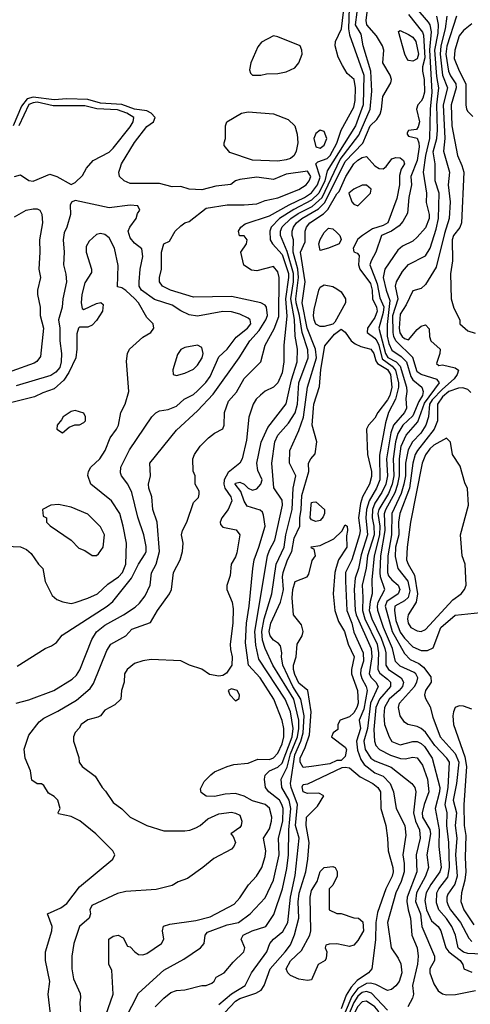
# Model space of a CAD drawing. Header units: inches. Extents: x 1793389 to 1900389, y 320802 to 470796.
# Tile 45 of 256: x 1843487 to 1845622, y 362521 to 367194. Entities that reach past the tile are written whole.
import ezdxf

# ---------------------------------------------------------------- set-up
doc = ezdxf.new("R2010")
doc.units = ezdxf.units.IN
doc.header["$MEASUREMENT"] = 0
doc.layers.add('B8346', color=7, linetype='Continuous')

msp = doc.modelspace()

# ---------------------------------------------------------------- linework, layer by layer
at = {"layer": 'B8346', "color": 2}
for points, elevation in [([(1843636, 362450), (1843621.2, 362570), (1843629, 362630), (1843609, 362730), (1843609, 362770), (1843639.3, 362870), (1843641.2, 362890), (1843618, 362950), (1843681.1, 362978.9), (1843710, 362999.3), (1843770, 363078.8), (1843928, 363210), (1843938, 363230), (1843928, 363250), (1843848, 363330), (1843771.9, 363391.9), (1843730, 363413.2), (1843670, 363426), (1843668.4, 363431.6), (1843678, 363450), (1843668, 363490), (1843650, 363508), (1843623.1, 363523.1), (1843600.4, 363560.4), (1843590, 363568), (1843570, 363568), (1843544.7, 363584.7), (1843537.2, 363630), (1843512.7, 363690), (1843507.5, 363732.5), (1843530, 363798), (1843578.9, 363861.1), (1843600.5, 363879.5), (1843668.1, 363911.9), (1843756, 363964), (1843820.7, 364019.3), (1843836.9, 364043.1), (1843899.1, 364200.9), (1843919.3, 364230), (1843989.3, 364270), (1844018.3, 364301.7), (1844107, 364333), (1844139.3, 364390), (1844197.2, 364470), (1844206, 364490), (1844216, 364570), (1844246.6, 364630), (1844259, 364670), (1844262, 364710), (1844254, 364750), (1844259, 364770), (1844279, 364810), (1844310, 364902), (1844333.6, 364926.4), (1844338, 364942), (1844336.5, 364956.5), (1844318, 364990), (1844318, 365030), (1844308.9, 365051.1), (1844308, 365110), (1844315.3, 365130), (1844342, 365170), (1844382, 365210), (1844410, 365231), (1844450, 365252), (1844456, 365270), (1844457.6, 365330), (1844475.6, 365384.4), (1844514.2, 365425.8), (1844550, 365490.7), (1844629.3, 365570), (1844649.6, 365650), (1844692.9, 365727.1), (1844714.9, 365785.1), (1844717, 365970), (1844710, 365998), (1844690, 366022), (1844610, 366002), (1844585.6, 366005.6), (1844549.3, 366029.3), (1844535.3, 366090), (1844561.2, 366130), (1844564, 366150), (1844550, 366168.7), (1844528.9, 366168.9), (1844524, 366190), (1844535.3, 366210), (1844555.1, 366224.9), (1844670, 366262.6), (1844764, 366316), (1844835.8, 366350), (1844870, 366372.4), (1844898, 366410), (1844910, 366446), (1844889.8, 366510.2), (1844900.3, 366519.7), (1844944.6, 366535.4), (1844958, 366550), (1844990, 366608.4), (1845010.8, 366669.2), (1845070, 366778.8), (1845076.4, 366810), (1845078.7, 366870), (1845071.8, 366910), (1845039.3, 366939.3), (1845016.6, 366976.6), (1844996.2, 367016.2), (1844982, 367070), (1844982.9, 367090), (1845012.3, 367150), (1845021, 367230)], 210), ([(1845047.6, 367250), (1845045.7, 367150), (1845050, 367122), (1845117.5, 366930), (1845115.3, 366790), (1845078.4, 366690), (1844943.9, 366476.1), (1844933, 366430), (1844903.7, 366370), (1844870, 366336.8), (1844786.4, 366293.6), (1844717.7, 366250), (1844679.1, 366210), (1844672.4, 366190), (1844674.3, 366150), (1844685.6, 366130), (1844730, 366079.7), (1844760.2, 365990), (1844761.3, 365970), (1844746.3, 365870), (1844753.2, 365786.8), (1844738, 365650), (1844738.4, 365570), (1844730, 365518), (1844710, 365470.8), (1844690, 365450.8), (1844649.6, 365430.4), (1844627.2, 365412.8), (1844607.2, 365392.8), (1844592.7, 365370), (1844571.9, 365308.1), (1844562, 365198), (1844540.9, 365110), (1844529.3, 365090), (1844474.3, 365045.7), (1844456.1, 365010), (1844454, 364990), (1844459.1, 364970), (1844487.6, 364930), (1844492.6, 364910), (1844474, 364870), (1844444.5, 364830), (1844436, 364810), (1844438, 364798), (1844450, 364786), (1844513, 364773), (1844529.3, 364750), (1844515.9, 364664.1), (1844510, 364644.7), (1844489.5, 364610.5), (1844484.1, 364555.9), (1844468.4, 364508.4), (1844468, 364490), (1844493.2, 364430), (1844498, 364398), (1844496.2, 364330), (1844484.5, 364230), (1844485.1, 364205.1), (1844494, 364170), (1844492, 364130), (1844466.8, 364093.2), (1844450, 364081), (1844430, 364078.8), (1844386.8, 364086.8), (1844350, 364111.3), (1844291.1, 364131.1), (1844250, 364152), (1844110, 364158), (1844070, 364151.3), (1844030, 364138), (1843995.3, 364110), (1843984, 364090), (1843982, 364050), (1843968.7, 364010), (1843966, 363970), (1843938, 363942), (1843890, 363918), (1843868.9, 363891.1), (1843856.4, 363883.6), (1843810, 363871.3), (1843778, 363850), (1843768.9, 363831.1), (1843749.1, 363810.9), (1843742, 363790), (1843742, 363770), (1843767.3, 363692.7), (1843768.7, 363670), (1843782, 363650), (1843844.7, 363604.7), (1843877.2, 363550), (1843893.6, 363533.6), (1843930, 363479), (1843970, 363448.7), (1844010, 363409), (1844089.6, 363369.6), (1844170, 363345.1), (1844270, 363345.1), (1844292.5, 363347.5), (1844321.4, 363358.6), (1844342, 363370), (1844378, 363402), (1844430, 363425.2), (1844490, 363432.7), (1844510, 363429.2), (1844530, 363419), (1844539.3, 363390), (1844536, 363370), (1844530, 363361), (1844488, 363330), (1844498, 363318), (1844508.7, 363290), (1844502, 363270), (1844490, 363258), (1844406.3, 363213.7), (1844355.3, 363170), (1844281.2, 363118.8), (1844238, 363102), (1844210, 363084.7), (1844133.6, 363066.4), (1843990, 363057.3), (1843950, 363047.3), (1843829.2, 362990), (1843819, 362970), (1843822, 362950), (1843815.3, 362930), (1843769.3, 362890), (1843742.7, 362810), (1843734, 362750), (1843733.2, 362690), (1843741.5, 362641.5), (1843772.5, 362572.5), (1843775.5, 362555.5), (1843772.3, 362527.7), (1843776.3, 362450)], 206), ([(1843895.1, 362470), (1843929.3, 362570), (1843923.1, 362683.1), (1843909, 362711), (1843909.1, 362830.9), (1843930, 362844.7), (1843954, 362850), (1843976.9, 362836.9), (1843998, 362798), (1844010, 362794), (1844032, 362770), (1844050, 362758), (1844070, 362756), (1844090, 362762.8), (1844159.3, 362810), (1844169.3, 362830), (1844162.7, 362870), (1844167.7, 362892.3), (1844198, 362902), (1844321.5, 362918.6), (1844390, 362936.3), (1844503.6, 362996.4), (1844530, 363026.8), (1844571.7, 363088.3), (1844609.3, 363130), (1844634.5, 363170), (1844650, 363222), (1844653.3, 363250), (1844642.9, 363310), (1844670, 363354.8), (1844680.5, 363390), (1844682.4, 363410), (1844670, 363452.3), (1844649.6, 363469.6), (1844590, 363487.3), (1844550, 363509.7), (1844510, 363522.4), (1844460.7, 363519.3), (1844410, 363508), (1844369.7, 363509.7), (1844346.2, 363526.2), (1844344.1, 363544.1), (1844360.7, 363579.3), (1844392.3, 363610), (1844410, 363623.8), (1844469.7, 363650.4), (1844501, 363659), (1844570, 363666.4), (1844615.9, 363684.1), (1844670, 363683.1), (1844690, 363690.5), (1844710, 363713.4), (1844730, 363757.3), (1844739.1, 363790), (1844738.9, 363830), (1844730, 363868.7), (1844691.2, 363970), (1844626.3, 364070), (1844571.1, 364131.1), (1844556.6, 364236.6), (1844561, 364330), (1844574.8, 364410), (1844591.5, 364590), (1844597.6, 364630), (1844620.4, 364690), (1844649.3, 364790), (1844642.7, 364842.7), (1844637, 364857), (1844626.3, 364866.3), (1844565.1, 364885.1), (1844550, 364908.7), (1844534.2, 364954.2), (1844507.6, 364990), (1844510, 364994.8), (1844530, 364999.1), (1844550.3, 364990.3), (1844570, 364970.7), (1844590, 364962), (1844610, 364968.2), (1844629.6, 364990), (1844635.8, 365010), (1844615.1, 365055.1), (1844611.1, 365090), (1844631.1, 365188.9), (1844662, 365258), (1844750, 365371), (1844774.8, 365485.2), (1844801, 365570), (1844803.5, 365630), (1844791.7, 365691.7), (1844788.8, 365771.2), (1844771.1, 365870), (1844783.8, 365950), (1844784.5, 365990), (1844754.7, 366094.7), (1844723.1, 366170), (1844723.5, 366190), (1844730, 366210.3), (1844771, 366250), (1844806.4, 366273.6), (1844872.6, 366307.4), (1844919.5, 366350), (1845005.9, 366530), (1845093.4, 366646.6), (1845147, 366770), (1845155.2, 366855.2), (1845151, 366950), (1845114.5, 367070), (1845105.8, 367125.8), (1845078.8, 367170), (1845086.6, 367230)], 202), ([(1843925.6, 362330), (1844050, 362574.8), (1844170, 362683), (1844264.4, 362735.6), (1844344, 362790), (1844361.2, 362810), (1844365.2, 362850), (1844377, 362863), (1844470, 362898), (1844524, 362910), (1844579.3, 362950), (1844650, 363027.3), (1844689.7, 363110.3), (1844716, 363230), (1844713.5, 363310), (1844733.5, 363390), (1844735.3, 363450), (1844729.7, 363470), (1844717.4, 363490), (1844667, 363530), (1844652, 363550), (1844647, 363590), (1844649.5, 363609.5), (1844671, 363629), (1844710, 363646.5), (1844730, 363665.7), (1844777.7, 363790), (1844782.6, 363830), (1844770, 363909.2), (1844745.1, 363970), (1844619.8, 364159.8), (1844605.4, 364225.4), (1844600.7, 364290), (1844661.1, 364650), (1844670, 364676), (1844696.2, 364723.8), (1844732.4, 364890), (1844730, 364913.2), (1844691.7, 364971.7), (1844682, 365090), (1844695.8, 365190), (1844710, 365223), (1844761, 365279), (1844792.4, 365327.6), (1844803.8, 365370), (1844809.8, 365470), (1844854.5, 365590), (1844852.3, 365627.7), (1844825, 365710), (1844812.9, 365790), (1844797, 365850), (1844795.9, 365870), (1844808.7, 365970), (1844805, 366010), (1844783.4, 366090), (1844784.2, 366150), (1844778, 366170), (1844778.3, 366190), (1844784.4, 366210), (1844799.1, 366230), (1844824, 366250), (1844903.6, 366296.4), (1844933.2, 366326.8), (1845030, 366521.5), (1845112.2, 366607.8), (1845147.6, 366690), (1845179.2, 366720.8), (1845194.7, 366745.3), (1845202, 366770), (1845207.3, 366830), (1845246.3, 366893.7), (1845249.3, 366910), (1845242.7, 366930), (1845207, 366990), (1845212.3, 367050), (1845206.6, 367070), (1845177.5, 367117.5), (1845131.5, 367170), (1845128.3, 367190), (1845134, 367230)], 198), ([(1845364.9, 367250), (1845422.7, 367182.7), (1845430.2, 367170), (1845437.1, 367137.1), (1845428.9, 367051.1), (1845439.8, 366850), (1845431.9, 366770), (1845428.3, 366630), (1845410.2, 366550.2), (1845399.6, 366470), (1845414.4, 366370), (1845413, 366327), (1845427.2, 366270), (1845427.2, 366250), (1845410, 366206.6), (1845370, 366162.7), (1845350, 366143.7), (1845300.3, 366119.7), (1845279, 366101), (1845218, 366010), (1845209, 365971), (1845223.2, 365910), (1845241.2, 365861.2), (1845227.7, 365747.7), (1845227.9, 365692.1), (1845236.8, 365656.8), (1845250, 365625.7), (1845295.2, 365595.2), (1845320.2, 365570), (1845340, 365500), (1845350, 365484.6), (1845393, 365450), (1845399.5, 365430), (1845395.2, 365410), (1845378.1, 365381.9), (1845350, 365314.7), (1845303.2, 365270), (1845279.3, 365230), (1845267.8, 365190), (1845256.3, 365110), (1845259.1, 365030), (1845252.2, 364990), (1845234.2, 364945.8), (1845188.6, 364870), (1845184.2, 364850), (1845192.8, 364790), (1845192, 364750), (1845166.2, 364650), (1845155.4, 364535.4), (1845157.3, 364470), (1845147.3, 364432.7), (1845143.5, 364390), (1845155.2, 364350), (1845199.7, 364259.7), (1845218, 364210), (1845222, 364190), (1845221.3, 364130), (1845235.3, 364110), (1845294.9, 364070), (1845305.7, 364050), (1845301.1, 364030), (1845284.6, 364010), (1845237.7, 363970), (1845215.6, 363930), (1845212.1, 363892.1), (1845216.3, 363850), (1845237.3, 363790), (1845250, 363768), (1845290, 363753.4), (1845350, 363768.5), (1845370, 363768.7), (1845390, 363759.5), (1845405.3, 363745.3), (1845440.9, 363690), (1845477.3, 363550), (1845476.9, 363530), (1845455.3, 363450), (1845474.2, 363350), (1845472.7, 363270), (1845483.6, 363170), (1845477.7, 363150), (1845435.2, 363090), (1845412.9, 363050), (1845406.8, 363013.2), (1845414.7, 362970), (1845438, 362918), (1845470, 362890.6), (1845483, 362870), (1845507, 362790), (1845520.3, 362770), (1845574.9, 362730), (1845587.3, 362710), (1845591.3, 362690), (1845630, 362674)], 202), ([(1845330, 367219.3), (1845395.1, 367135.1), (1845400.7, 367120.7), (1845406.8, 367013.2), (1845395.8, 366970), (1845395.2, 366950), (1845403.2, 366910), (1845405.5, 366850), (1845397.8, 366822.2), (1845390, 366806.6), (1845373.4, 366790), (1845368, 366770), (1845381.3, 366710), (1845374.9, 366685.1), (1845367.5, 366672.5), (1845330, 366668), (1845323.5, 366656.5), (1845322.8, 366650), (1845330, 366641), (1845370, 366631.3), (1845378, 366610), (1845379.5, 366590), (1845370, 366525.2), (1845341.1, 366450), (1845343.1, 366410), (1845330.3, 366350), (1845324.1, 366275.9), (1845303.1, 366236.9), (1845284.4, 366215.6), (1845249.3, 366190.7), (1845202, 366170), (1845175.3, 366090), (1845152, 366050), (1845146.7, 366030), (1845181.2, 365941.2), (1845194.2, 365874.2), (1845212, 365832), (1845210, 365803.7), (1845189.2, 365730), (1845220.5, 365610), (1845231.5, 365591.5), (1845270.7, 365570.7), (1845290.2, 365550), (1845320.2, 365450), (1845321.1, 365430), (1845316.3, 365396.3), (1845319.5, 365350), (1845310.3, 365330), (1845258.6, 365270), (1845246.2, 365233.8), (1845225.4, 365110), (1845230.1, 365030), (1845222.2, 364990), (1845203.8, 364950), (1845170, 364898.9), (1845158.7, 364870), (1845156.6, 364830), (1845165.5, 364790), (1845166.4, 364750), (1845134.8, 364650), (1845128.6, 364591.4), (1845109.2, 364510), (1845113, 364453), (1845111, 364390), (1845122.5, 364350), (1845180.2, 364230), (1845187.7, 364190), (1845183.9, 364110), (1845192.8, 364092.8), (1845230, 364063.7), (1845243.7, 364050), (1845244.2, 364044.2), (1845244.6, 364030), (1845192.3, 363970), (1845175.2, 363930), (1845165.8, 363825.8), (1845168.5, 363770), (1845174.4, 363750), (1845191.3, 363731.3), (1845244.3, 363704.3), (1845291.5, 363688.5), (1845313, 363687), (1845350, 363694.9), (1845370, 363690.5), (1845395.9, 363655.9), (1845420.2, 363590), (1845426.5, 363530), (1845403.2, 363470), (1845394.7, 363430), (1845395.8, 363410), (1845430.2, 363350.2), (1845433.6, 363330), (1845416, 363230), (1845423.6, 363170), (1845410.3, 363130), (1845367.6, 363050), (1845362.6, 363010), (1845385.5, 362950), (1845392.6, 362890), (1845452.7, 362750), (1845453.4, 362730), (1845430.4, 362690), (1845430.4, 362670), (1845450, 362618), (1845470, 362584.7), (1845490, 362571), (1845510, 362566.8), (1845552.1, 362567.9), (1845647.5, 362587.5)], 198), ([(1845710, 362757.2), (1845610, 362762.4), (1845590, 362768.1), (1845570, 362784.2), (1845564.6, 362790), (1845552.9, 362850), (1845535.2, 362890), (1845510, 362928.7), (1845473.7, 362970), (1845462.3, 363002.3), (1845464, 363050), (1845472.9, 363070), (1845515.2, 363124.8), (1845523.8, 363170), (1845520.2, 363290), (1845511.1, 363370), (1845512.6, 363430), (1845502.6, 363470), (1845518, 363550), (1845523, 363670), (1845510.4, 363690), (1845454, 363750), (1845410, 363812.2), (1845390, 363830.4), (1845370, 363840.4), (1845326, 363850), (1845310, 363860.7), (1845290.5, 363890), (1845282.4, 363930), (1845286.4, 363950), (1845357.4, 364030), (1845368.9, 364050), (1845373.7, 364070), (1845364.4, 364090), (1845356.1, 364096.1), (1845290, 364125.3), (1845267.5, 364147.5), (1845253, 364210), (1845211, 364310), (1845184.7, 364390), (1845182.2, 364410), (1845186, 364430), (1845216.5, 364490), (1845196.5, 364550), (1845195, 364570), (1845197.7, 364650), (1845219.5, 364770), (1845216, 364850), (1845222.3, 364870), (1845266.4, 364950), (1845279.5, 364990), (1845286.7, 365030), (1845287.1, 365110), (1845295.4, 365170), (1845318.3, 365221.7), (1845374.3, 365285.7), (1845405.4, 365374.6), (1845475.6, 365470), (1845466, 365486), (1845390, 365510.2), (1845370, 365523.1), (1845350.2, 365590.2), (1845270.1, 365670.1), (1845259.3, 365690), (1845256.3, 365710), (1845254.6, 365790), (1845279.7, 365870), (1845267.2, 365930), (1845272, 365950), (1845300.7, 365999.3), (1845330, 366032.3), (1845410, 366072.7), (1845431.8, 366110), (1845460.8, 366199.2), (1845472.3, 366250), (1845474.7, 366370), (1845456, 366430), (1845455.2, 366510), (1845446.5, 366566.5), (1845463.8, 366630), (1845467.5, 366670), (1845464.2, 366790), (1845473, 366870), (1845464.3, 366924.3), (1845454.1, 367050), (1845469.4, 367130), (1845471.1, 367171.1), (1845463.6, 367210)], 206), ([(1845511.3, 367210), (1845503.2, 367150), (1845482.8, 367070), (1845479.5, 367030), (1845490.2, 366930), (1845514.2, 366870), (1845493.4, 366790), (1845501.6, 366630), (1845496, 366570), (1845523, 366470), (1845517, 366410), (1845526.3, 366330), (1845522.6, 366250), (1845500.2, 366179.8), (1845460.5, 366019.5), (1845410, 365937.2), (1845390, 365919), (1845350, 365908), (1845318.7, 365841.3), (1845290, 365797.2), (1845284.6, 365730), (1845288.2, 365708.2), (1845299.5, 365690), (1845310, 365680.3), (1845330, 365675.5), (1845370, 365723), (1845390, 365738.8), (1845410, 365746), (1845427.3, 365727.3), (1845428.4, 365690), (1845435.5, 365670), (1845478.8, 365630), (1845477.3, 365610), (1845462, 365562), (1845472.7, 365552.7), (1845490, 365556), (1845550, 365542), (1845566.8, 365530), (1845560.4, 365510), (1845545.7, 365490), (1845490, 365441), (1845441.6, 365390), (1845429.3, 365369.3), (1845424.2, 365310), (1845411.5, 365270), (1845388.6, 365231.4), (1845347.6, 365190), (1845327.3, 365152.7), (1845315.5, 365090), (1845314.4, 365030), (1845307.9, 364990), (1845293.9, 364946.1), (1845250.2, 364850), (1845248.5, 364750), (1845231.8, 364650), (1845230.2, 364570), (1845235.2, 364555.2), (1845250, 364535.8), (1845280.4, 364510), (1845288.5, 364490), (1845280.4, 364470), (1845227.2, 364432.8), (1845218.9, 364410), (1845252.7, 364290), (1845310, 364185.5), (1845337.6, 364157.6), (1845378, 364138), (1845401.1, 364121.1), (1845434.8, 364074.8), (1845436.4, 364050), (1845410.6, 364010), (1845405.5, 363990), (1845410, 363972), (1845432.5, 363932.5), (1845444.7, 363884.7), (1845479.5, 363790), (1845550, 363711.8), (1845568.5, 363670), (1845556.5, 363570), (1845541.3, 363490), (1845556.5, 363430), (1845550.2, 363370), (1845558.2, 363310), (1845552.9, 363230), (1845560.2, 363130), (1845549.3, 363090.7), (1845515.4, 363044.6), (1845510.3, 363030), (1845511.7, 363010), (1845516.9, 362990), (1845529, 362970), (1845575.6, 362910), (1845615, 362835), (1845630, 362818.7)], 210), ([(1845556.9, 367210), (1845510.9, 367069.1), (1845506, 367030), (1845519.3, 366950), (1845528.1, 366928.1), (1845553.2, 366890), (1845555.2, 366870), (1845531.8, 366790), (1845534.9, 366690), (1845561.1, 366550), (1845582.6, 366502.6), (1845591.8, 366470), (1845581.1, 366230), (1845572.6, 366207.4), (1845542.3, 366170), (1845535.6, 366150), (1845538.4, 366050), (1845528, 365988), (1845531, 365870), (1845544.5, 365824.5), (1845572, 365770), (1845572, 365750), (1845610, 365718), (1845646, 365706)], 214), ([(1845630, 367174), (1845590, 367142.7), (1845570, 367117.2), (1845548.9, 367050), (1845546.3, 367010), (1845570, 366950.8), (1845601.3, 366890), (1845600.5, 366790), (1845604.9, 366770), (1845610, 366758), (1845634.4, 366734.4)], 218), ([(1843470, 363950.8), (1843530, 363966.8), (1843648, 364010), (1843735.1, 364064.9), (1843756.3, 364083.7), (1843771.4, 364108.6), (1843828.1, 364251.9), (1843851.1, 364288.9), (1843890, 364320.4), (1843979.3, 364370), (1844033.3, 364406.7), (1844054.5, 364425.5), (1844080.8, 364459.2), (1844105.1, 364510), (1844111.8, 364568.2), (1844133.6, 364610), (1844149.6, 364670), (1844138.4, 364810), (1844118, 364870), (1844112.7, 364930), (1844099.3, 364970), (1844097.2, 364990), (1844106, 365030), (1844102.7, 365090), (1844230, 365246.8), (1844330, 365337.3), (1844403.3, 365416.7), (1844527.3, 365590), (1844577.6, 365670), (1844621.5, 365718.5), (1844653, 365770), (1844660.5, 365790), (1844657, 365830), (1844650, 365839.3), (1844629.6, 365849.6), (1844490, 365879.7), (1844310, 365877), (1844202, 365910), (1844164, 365930), (1844149, 365950), (1844149, 365970), (1844159, 366010), (1844159, 366090), (1844169, 366130), (1844197.2, 366142.8), (1844224, 366190), (1844250, 366216), (1844269.6, 366230.4), (1844290, 366236), (1844370, 366298.8), (1844470, 366315.5), (1844550, 366314.9), (1844610, 366320.5), (1844650, 366336.3), (1844710, 366348.4), (1844810, 366388.4), (1844844, 366410), (1844859.3, 366430), (1844866, 366450), (1844850, 366475.1), (1844750, 366460.9), (1844690, 366436), (1844610, 366447), (1844530, 366436), (1844510, 366429), (1844487.5, 366412.5), (1844415.5, 366404.5), (1844350, 366386), (1844289.4, 366389.4), (1844250, 366402), (1844210, 366401.2), (1844150, 366416), (1844010, 366417.2), (1843982, 366430), (1843959, 366450), (1843957.2, 366470), (1843962.7, 366490), (1843969.5, 366510), (1844030, 366610.6), (1844090, 366687.3), (1844121.2, 366710), (1844129.3, 366730), (1844109.6, 366750), (1844090, 366761), (1844030, 366769.8), (1843970, 366790.8), (1843870, 366797.3), (1843810, 366814.6), (1843710, 366819.1), (1843650, 366812.9), (1843550, 366826.1), (1843521.8, 366818.2), (1843495.7, 366784.3), (1843456.4, 366690)], 214), ([(1843462, 366450), (1843490, 366457.3), (1843530, 366430.7), (1843550, 366427.3), (1843630, 366461), (1843662, 366450), (1843730, 366412), (1843750, 366422), (1843784.7, 366455.3), (1843804, 366490), (1843834.5, 366525.5), (1843910, 366564.9), (1843930, 366584), (1844010, 366684.9), (1844025.1, 366710), (1844027, 366730), (1843995.1, 366750), (1843950, 366765.7), (1843851.7, 366771.7), (1843794.9, 366785.1), (1843645.6, 366785.6), (1843570, 366801.9), (1843550, 366800.2), (1843530, 366791.4), (1843482.1, 366690)], 218), ([(1844129.3, 362510), (1844170, 362550.8), (1844203.3, 362576.7), (1844230, 362587.3), (1844269.2, 362590.8), (1844350, 362611), (1844370, 362611), (1844398, 362622), (1844408.9, 362631.1), (1844418, 362650), (1844455.3, 362670), (1844498.9, 362721.1), (1844549, 362770), (1844553.2, 362790), (1844536, 362830), (1844545.2, 362850), (1844589, 362870), (1844652.7, 362890), (1844691.7, 362948.3), (1844732.1, 363070), (1844753.5, 363166.5), (1844761.4, 363230), (1844762, 363350), (1844772.1, 363450), (1844764.1, 363490), (1844728.3, 363550), (1844725.4, 363590), (1844754, 363646), (1844770.4, 363710), (1844802.7, 363790), (1844809.9, 363830), (1844809.9, 363870), (1844785.3, 363970), (1844686.2, 364130), (1844650, 364209.4), (1844636.8, 364250), (1844633.8, 364290), (1844644.6, 364350), (1844681, 364470), (1844702, 364610), (1844740.3, 364690), (1844747.4, 364750), (1844778, 364870), (1844782, 364970), (1844796, 365030), (1844765.1, 365090), (1844766.6, 365150), (1844810, 365244), (1844832.2, 365307.8), (1844851.1, 365450), (1844892.6, 365590), (1844888.2, 365630), (1844849.9, 365729.9), (1844825.8, 365850), (1844839.8, 365950), (1844817.3, 366090), (1844839.8, 366140.2), (1844839.7, 366190), (1844846.3, 366210), (1844862.4, 366230), (1844927.2, 366272.8), (1844947.3, 366292.7), (1844990, 366368.2), (1845001.3, 366378.7), (1845031.6, 366450), (1845069.7, 366510), (1845090, 366526.7), (1845110, 366540.4), (1845130, 366544), (1845170, 366500.4), (1845190, 366488.4), (1845210, 366486), (1845223.3, 366496.7), (1845250, 366533.4), (1845270, 366540.5), (1845290, 366538), (1845305.5, 366525.5), (1845310.4, 366510), (1845294.9, 366485.1), (1845286.1, 366453.9), (1845287.2, 366410), (1845274.5, 366345.5), (1845231.5, 366230), (1845210, 366217.4), (1845159.3, 366200.7), (1845110.8, 366170), (1845090, 366152.7), (1845066.7, 366110), (1845070, 366092), (1845085.4, 366085.4), (1845094.8, 366074.8), (1845092.4, 366030), (1845098, 366010), (1845150, 365941.6), (1845156.8, 365910), (1845158, 365870), (1845177.6, 365830), (1845181.2, 365810), (1845170, 365780.5), (1845134.4, 365730), (1845133.4, 365710), (1845170, 365682.3), (1845178.8, 365670), (1845188.8, 365648.8), (1845204, 365584), (1845252.2, 365550), (1845267.2, 365530), (1845282, 365470), (1845282.5, 365450), (1845267.1, 365392.9), (1845234.9, 365330), (1845219.7, 365280.3), (1845192, 365128), (1845192.9, 365010), (1845178.2, 364970), (1845143.2, 364910), (1845130.1, 364870), (1845127, 364830), (1845135.8, 364750), (1845104.9, 364655.1), (1845092, 364590), (1845076, 364544), (1845071.1, 364490), (1845076.3, 364390), (1845081.1, 364370), (1845152.6, 364210), (1845155, 364170), (1845143.6, 364090), (1845152, 364072), (1845174, 364050), (1845186, 364030), (1845149.5, 363950), (1845135.3, 363830), (1845117.1, 363770), (1845123.8, 363730), (1845150.4, 363690), (1845170, 363676.9), (1845247.3, 363647.3), (1845344.7, 363570), (1845358.8, 363550), (1845364, 363530), (1845352.6, 363430), (1845362.4, 363390), (1845382.3, 363350), (1845384.9, 363310), (1845366.5, 363230), (1845368.9, 363150), (1845322.6, 363030), (1845321.7, 363010), (1845327.2, 362970), (1845339.5, 362930), (1845345.3, 362850), (1845370.4, 362789.6), (1845375.8, 362750), (1845372.3, 362712.3), (1845348.7, 362610), (1845352.4, 362570), (1845348.4, 362550), (1845325.5, 362510)], 194), ([(1843462, 366258), (1843518, 366290), (1843550, 366296), (1843570, 366296), (1843582, 366290), (1843590.9, 366270.9), (1843594.8, 366230), (1843580.7, 366150), (1843582.8, 366090), (1843578, 366010), (1843586, 365970), (1843570.8, 365910), (1843570.8, 365890), (1843584, 365830), (1843583, 365790), (1843599.3, 365730), (1843584.9, 365595.1), (1843568.1, 365571.9), (1843555.8, 365564.2), (1843450, 365526)], 214), ([(1843474.2, 364125.8), (1843608, 364210), (1843638, 364222), (1843661.2, 364238.8), (1843687.2, 364272.8), (1843901.2, 364410), (1843927.5, 364432.5), (1844016.2, 364543.8), (1844050, 364610.7), (1844081.1, 364658.9), (1844086, 364670), (1844085.3, 364694.7), (1844075.4, 364750), (1844047.2, 364832.8), (1844017.6, 364950), (1843999.5, 364990), (1843969.2, 365030), (1843964.1, 365044.1), (1843966, 365070), (1843975.1, 365090), (1844007.5, 365152.5), (1844112.7, 365310), (1844131.5, 365328.5), (1844150, 365338), (1844190, 365343.8), (1844230, 365360.5), (1844266.6, 365393.4), (1844310, 365415.5), (1844330, 365433), (1844368.5, 365471.6), (1844390, 365500.7), (1844430, 365594), (1844470, 365630.7), (1844513.3, 365686.7), (1844566.6, 365730), (1844582, 365750), (1844579.3, 365770), (1844570, 365778), (1844530, 365796.2), (1844490, 365807.3), (1844450, 365809.5), (1844330, 365787), (1844290, 365794), (1844250, 365811.6), (1844210, 365838.7), (1844126.1, 365866.1), (1844063.6, 365910), (1844053, 365930), (1844052.8, 365950), (1844057.7, 366010), (1844069.6, 366069.6), (1844066.3, 366106.3), (1844030, 366134), (1844010, 366159), (1844000.9, 366190), (1844009.3, 366210), (1844039, 366250), (1844045.2, 366274.8), (1844055.3, 366290), (1844046, 366310), (1844010, 366313.2), (1843910, 366300.5), (1843750, 366335.3), (1843731.6, 366328.4), (1843726, 366314), (1843726.8, 366270), (1843710.4, 366210), (1843698, 366182), (1843692.4, 366150), (1843698, 366090), (1843694.8, 366030), (1843705.8, 365985.8), (1843708, 365950), (1843690.5, 365870), (1843688.2, 365830), (1843670.5, 365770), (1843677.6, 365730), (1843677.6, 365670), (1843684.4, 365610), (1843683.8, 365570), (1843676.3, 365543.7), (1843658.7, 365521.3), (1843634.1, 365505.9), (1843470, 365456.9)], 218), ([(1843350, 364698), (1843490, 364693), (1843519.3, 364679.3), (1843541.4, 364661.4), (1843576, 364610), (1843596, 364590), (1843607.7, 364527.7), (1843640.7, 364460.7), (1843662, 364442), (1843690.9, 364430.9), (1843730, 364424), (1843750, 364427.7), (1843810, 364448.2), (1843855.1, 364470), (1843904.6, 364515.4), (1843955.6, 364550), (1843973.3, 364570), (1843989.6, 364610), (1843992.7, 364710), (1843977.6, 364790), (1843960.7, 364850), (1843921.2, 364910), (1843824, 364990), (1843809.4, 365030.6), (1843813.2, 365050), (1843824, 365070), (1843866, 365110), (1843892, 365150), (1843915.1, 365210), (1843946, 365250), (1843955.1, 365270), (1843965.2, 365330), (1843986, 365370), (1844004, 365430), (1843993.2, 365573.2), (1843998, 365610), (1844006.6, 365630), (1844070, 365687.3), (1844108.7, 365710), (1844122, 365730), (1844119, 365750), (1844090, 365781.2), (1844049.6, 365850), (1844033, 365870), (1843990, 365909.5), (1843970, 365922), (1843950, 365926), (1843952.9, 366027.1), (1843936.2, 366110), (1843910, 366159), (1843890, 366174), (1843870, 366179), (1843850, 366175.3), (1843816.3, 366143.7), (1843802, 366118), (1843802, 366090), (1843826.8, 366010), (1843826.4, 365993.6), (1843795.2, 365944.8), (1843781.6, 365890), (1843777.3, 365850), (1843783.5, 365823.5), (1843790, 365818), (1843850, 365846.8), (1843871.1, 365851.1), (1843882, 365842), (1843879.1, 365810), (1843850, 365766), (1843830, 365744.5), (1843810, 365735.1), (1843770, 365735.3), (1843766, 365730), (1843757.3, 365702.7), (1843757.6, 365630), (1843752.2, 365590), (1843720.2, 365519.8), (1843696, 365484), (1843650, 365442.4), (1843596.1, 365423.9), (1843556.1, 365403.9), (1843450, 365377.6)], 222), ([(1844430, 362520.3), (1844490, 362571.8), (1844554.5, 362610), (1844584.5, 362670), (1844658.4, 362770), (1844672.7, 362810), (1844689.2, 362830), (1844733.9, 362866.1), (1844757.3, 362910), (1844770.8, 363030), (1844792.3, 363132.2), (1844810.8, 363310), (1844794.2, 363370), (1844802.9, 363470), (1844772.7, 363550), (1844770.8, 363570), (1844790, 363706), (1844819.2, 363770), (1844829.9, 363810), (1844835, 363890), (1844818.5, 363970), (1844781, 364030), (1844733.7, 364130), (1844727.6, 364170), (1844729.5, 364190), (1844722, 364222), (1844713.6, 364233.6), (1844690, 364249.5), (1844674, 364270), (1844669.8, 364290), (1844677.7, 364330), (1844722.6, 364430), (1844732.7, 364467.3), (1844736.8, 364490), (1844732.1, 364550), (1844736, 364570), (1844756.3, 364630), (1844776.3, 364670), (1844786.8, 364733.2), (1844814.3, 364790), (1844813.8, 364830), (1844821.2, 364870), (1844824.2, 364935.8), (1844857.8, 365050), (1844855.6, 365090), (1844866, 365110), (1844886.6, 365133.4), (1844895.1, 365190), (1844873.3, 365270), (1844878.7, 365350), (1844880.9, 365370), (1844907.2, 365452.8), (1844913.5, 365533.5), (1844933.3, 365646.7), (1844978.6, 365701.4), (1845010, 365724.7), (1845030, 365711), (1845058.4, 365670), (1845076, 365656), (1845102.7, 365642.7), (1845150.2, 365630.2), (1845164.9, 365610), (1845175.1, 365575.1), (1845183.1, 365563.1), (1845230, 365534.5), (1845243.5, 365510), (1845251, 365450), (1845240.7, 365410), (1845230, 365389.7), (1845183.7, 365330), (1845170, 365302.7), (1845139.1, 365270), (1845130.7, 365250), (1845135.8, 365130), (1845153.6, 365050), (1845153.9, 365026.1), (1845144.9, 364990), (1845111.4, 364930), (1845102.2, 364897.8), (1845092.1, 364830), (1845100.7, 364770), (1845097.3, 364750), (1845060.9, 364630), (1845030.3, 364570), (1845030.2, 364530), (1845036.9, 364390), (1845061.6, 364330), (1845070, 364287.3), (1845114.9, 364190), (1845116.9, 364150), (1845103.9, 364110), (1845102.6, 364090), (1845108.1, 364068.1), (1845129.1, 364030), (1845133.6, 364010), (1845117.5, 363922.5), (1845096.1, 363870), (1845102.4, 363830), (1845083.5, 363770), (1845087.8, 363727.8), (1845103.6, 363683.6), (1845119.4, 363659.4), (1845170, 363619.5), (1845210, 363603.8), (1845243.1, 363570), (1845258.9, 363530), (1845270.3, 363450), (1845312.2, 363370), (1845316.1, 363323.9), (1845302.4, 363230), (1845308.9, 363188.9), (1845309, 363150), (1845295.3, 363104.7), (1845269.1, 363050), (1845230.5, 362910), (1845248, 362790), (1845280.9, 362740.9), (1845293.3, 362713.3), (1845298.4, 362670), (1845284.9, 362630), (1845270, 362609.2), (1845248.1, 362591.9), (1845230, 362587), (1845174.8, 362614.8), (1845150, 362622), (1845130, 362620.3), (1845090, 362597.1), (1845061.6, 362558.4), (1845030, 362483.5)], 190), ([(1845624.9, 365424.9), (1845610, 365439.3), (1845586.8, 365446.8), (1845566, 365446), (1845520.4, 365430), (1845490, 365404), (1845466.7, 365370), (1845466.7, 365290), (1845451.5, 365250), (1845371.5, 365150), (1845361.3, 365130), (1845349.3, 365090), (1845333.7, 364970), (1845288.2, 364850), (1845282, 364810), (1845283.2, 364750), (1845268.5, 364690), (1845266.8, 364646.8), (1845278.9, 364590), (1845326.7, 364530), (1845336.2, 364483.8), (1845327.7, 364452.3), (1845310, 364436.4), (1845265.3, 364410), (1845263.6, 364390), (1845270, 364342.8), (1845290, 364287), (1845310, 364258.7), (1845350, 364217.6), (1845390, 364200.4), (1845419.1, 364200.9), (1845446.8, 364213.2), (1845482.4, 364310), (1845550, 364368), (1845670, 364380.5)], 214), ([(1845630, 363922), (1845590, 363936), (1845570, 363937.2), (1845550.7, 363929.3), (1845542, 363910), (1845539.3, 363890), (1845543.1, 363850), (1845596.1, 363696.1), (1845604.2, 363650), (1845592.1, 363467.9), (1845593.1, 363370), (1845601.8, 363321.8), (1845598, 363218), (1845601.3, 363150), (1845596.2, 363110), (1845580.8, 363050), (1845578, 363010), (1845592, 362970), (1845638.8, 362898.8)], 214), ([(1844458.2, 362481.8), (1844510, 362536.5), (1844530, 362548.9), (1844605.5, 362574.5), (1844630.9, 362589.1), (1844645.6, 362610), (1844674.5, 362690), (1844745.6, 362770), (1844770, 362804), (1844788.7, 362851.3), (1844809.8, 362930), (1844807, 363007), (1844811.5, 363048.5), (1844843.1, 363150), (1844853, 363210), (1844858, 363290), (1844844.5, 363370), (1844846.6, 363410), (1844898, 363462), (1844928, 363510), (1844904, 363524), (1844850, 363521.2), (1844830, 363529.3), (1844826.2, 363553.8), (1844830, 363564.7), (1844852.9, 363567.1), (1845015.3, 363644.7), (1845030, 363646), (1845050, 363642.8), (1845100.9, 363600.9), (1845160.5, 363570), (1845184.4, 363550), (1845196.5, 363530), (1845198.4, 363450), (1845222.4, 363370), (1845230.4, 363310.4), (1845232.4, 363250), (1845254.9, 363170), (1845256.5, 363150), (1845251.7, 363130), (1845222.4, 363070), (1845182.4, 362957.6), (1845175.2, 362910), (1845172.9, 362827.1), (1845156.3, 362690), (1845140.5, 362670), (1845085.9, 362634.1), (1845056.9, 362603.1), (1845034.5, 362565.5), (1845010, 362499.6)], 186), ([(1845230, 362494), (1845153.5, 362573.5), (1845130, 362581.8), (1845110, 362576.8), (1845090, 362560.3), (1845070.8, 362530), (1845044.3, 362470)], 194)]:
    msp.add_lwpolyline(points, dxfattribs=dict(at, elevation=elevation))
for points, elevation in [([(1845350, 366997.6), (1845330, 367000.9), (1845322, 367010), (1845311.8, 367030), (1845282, 367138), (1845290, 367142), (1845330, 367123), (1845350, 367110.4), (1845364.9, 367090), (1845377.2, 367030), (1845370, 367008.2)], 194), ([(1844690, 367117.2), (1844632.5, 367087.5), (1844614.6, 367065.4), (1844582, 366990), (1844576, 366956), (1844580.7, 366940.7), (1844590, 366931.3), (1844630, 366931), (1844656.9, 366936.9), (1844710, 366938.8), (1844750, 366947.3), (1844790, 366966), (1844809, 366990), (1844825.2, 367030), (1844824, 367050), (1844815.3, 367070), (1844710, 367113.2)], 214), ([(1844710, 366523), (1844590, 366527), (1844483.2, 366563.2), (1844456.4, 366596.4), (1844455.3, 366610), (1844462, 366630), (1844462, 366690), (1844469, 366710), (1844538, 366750), (1844570, 366756.3), (1844690, 366746.8), (1844759.8, 366719.8), (1844791, 366690), (1844802, 366650), (1844804.9, 366610), (1844797.3, 366570), (1844787.3, 366550), (1844770, 366535.1), (1844750, 366528.2)], 210), ([(1844910, 366669.2), (1844890, 366654), (1844880.5, 366630), (1844890, 366591.3), (1844910, 366584), (1844930, 366598.8), (1844942, 366630), (1844930, 366664)], 214), ([(1845110, 366409.4), (1845071, 366390), (1845046, 366370), (1845060.7, 366330), (1845070, 366318.8), (1845090, 366310.8), (1845149.3, 366370), (1845152, 366390), (1845130, 366409.3)], 194), ([(1844910, 366098), (1844903.7, 366130), (1844910, 366151.3), (1844930, 366184.7), (1844950, 366204.7), (1844970, 366202), (1844990, 366184.7), (1845004.7, 366170), (1845010.6, 366150.6), (1845000.7, 366130), (1844950, 366109.6)], 190), ([(1844910, 365737.2), (1844890, 365749.3), (1844881.6, 365770), (1844878.4, 365790), (1844882, 365818), (1844903.7, 365910), (1844910, 365924.7), (1844930, 365936), (1844970, 365927.3), (1844990, 365917.3), (1845010, 365902.8), (1845030.7, 365870), (1845030.8, 365850), (1844980.7, 365759.3), (1844970, 365748.7), (1844930, 365737.2)], 190), ([(1844329.1, 365649.1), (1844270, 365639), (1844250.9, 365629.1), (1844235.3, 365604.7), (1844212, 365532), (1844214, 365510), (1844230, 365506), (1844270, 365516), (1844310, 365536), (1844330, 365554.8), (1844351.8, 365590), (1844356.2, 365610), (1844350, 365639)], 222), ([(1843750, 365339), (1843730, 365334), (1843692, 365310), (1843685.4, 365294.6), (1843664.7, 365270), (1843662, 365250), (1843690, 365234), (1843720.4, 365259.6), (1843748.4, 365271.6), (1843770, 365272), (1843790, 365282), (1843798, 365290), (1843798, 365310), (1843790, 365326)], 226), ([(1845510, 365208), (1845450, 365175.6), (1845430, 365157.6), (1845410, 365129.3), (1845393.4, 365090), (1845338.4, 364810), (1845322.4, 364690), (1845320.3, 364630), (1845327.2, 364610), (1845358.2, 364558.2), (1845372.4, 364470), (1845366.3, 364430), (1845328.5, 364370), (1845324.9, 364350), (1845328.4, 364330), (1845340.7, 364310), (1845370, 364293.4), (1845390, 364290.5), (1845410, 364299.3), (1845539.4, 364440.6), (1845579, 364470), (1845595.3, 364490), (1845602, 364510), (1845598, 364610), (1845584, 364650), (1845575.3, 364750), (1845614, 364890), (1845609.2, 364969.2), (1845596.5, 364996.5), (1845574.5, 365074.5), (1845537.2, 365130), (1845528.7, 365188.7)], 218), ([(1843670, 364894), (1843634, 364890), (1843594, 364870), (1843598, 364838), (1843614, 364830), (1843614, 364810), (1843631.6, 364791.6), (1843730, 364724.7), (1843766.4, 364686.4), (1843795.3, 364675.3), (1843830, 364652), (1843850, 364652), (1843860.4, 364659.6), (1843882, 364690), (1843888.7, 364750), (1843870, 364788), (1843810, 364848), (1843730, 364881.2)], 226), ([(1844890, 364813.2), (1844870, 364820.9), (1844863.6, 364830), (1844868.3, 364891.7), (1844870, 364902), (1844875.3, 364904.7), (1844890, 364906), (1844931.3, 364870), (1844931.3, 364850), (1844925.4, 364834.6), (1844910, 364818)], 186), ([(1844830, 363644.5), (1844815.6, 363670), (1844815.8, 363690), (1844840.1, 363739.9), (1844860.1, 363799.9), (1844868.8, 363908.8), (1844852.3, 364010), (1844810, 364045.6), (1844790, 364086.6), (1844783.9, 364110), (1844784.8, 364130), (1844797.4, 364170), (1844801.3, 364230), (1844824.7, 364270), (1844829.8, 364290), (1844822, 364322), (1844783.6, 364370), (1844778.3, 364450), (1844781, 364490), (1844791.6, 364528.4), (1844848.7, 364550), (1844856.6, 364563.4), (1844873.2, 364626.8), (1844888, 364650), (1844882, 364682), (1844870, 364686), (1844868.4, 364691.6), (1844910, 364698), (1844975.3, 364730), (1845013.6, 364766.4), (1845030, 364796), (1845038, 364790), (1845041, 364770), (1845035.2, 364744.8), (1845036.9, 364690), (1844998, 364630), (1844986.5, 364593.5), (1844980.3, 364570), (1844972.2, 364470), (1844980.3, 364390), (1844997.7, 364337.7), (1845026.5, 364290), (1845044, 364230), (1845071.4, 364170), (1845059, 364110), (1845059.6, 364090), (1845087.4, 364010), (1845090.2, 363950), (1845084.9, 363930), (1845070, 363904), (1845050, 363885.4), (1845006, 363870), (1844994.8, 363850), (1844994, 363826), (1844972, 363810), (1844964.7, 363790), (1845030, 363741), (1845034.9, 363730), (1845030, 363698), (1845010, 363678), (1844990, 363678), (1844956.9, 363663.1), (1844870, 363649.3)], 186), ([(1844490, 364018), (1844474, 364010), (1844482, 363990), (1844510, 363962), (1844527.3, 363972.7), (1844528, 363990), (1844518, 364010)], 206), ([(1844990, 362952), (1845010, 362952), (1845070, 362931.3), (1845092, 362930), (1845112.3, 362912.3), (1845115.5, 362870), (1845090, 362824), (1845070, 362802), (1845050, 362795.3), (1844990, 362808), (1844952.7, 362807.3), (1844938, 362802), (1844934, 362790), (1844942, 362770), (1844939.6, 362740.4), (1844934, 362730), (1844902, 362710), (1844870, 362638), (1844850, 362634), (1844810, 362640.9), (1844770, 362658), (1844758, 362670), (1844749.7, 362690), (1844770, 362728), (1844822.6, 362777.4), (1844861.2, 362850), (1844866, 362870), (1844862.7, 363030), (1844870, 363062), (1844896, 363104), (1844910, 363151.3), (1844930, 363171), (1844970, 363176), (1844982, 363170), (1844991.6, 363151.6), (1844992, 363130), (1844970, 363086), (1844954, 363070), (1844954, 362970)], 182), ([(1845130, 362536.4), (1845110, 362532.4), (1845090, 362511.2), (1845046.8, 362430), (1845019.8, 362360.2), (1844983.8, 362290), (1844982.8, 362270), (1845008.3, 362248.3), (1845050, 362227.7), (1845090, 362223.8), (1845110, 362235.5), (1845130, 362260.7), (1845138, 362290), (1845138, 362330), (1845144.7, 362350), (1845177.7, 362402.3), (1845196.1, 362450), (1845195.5, 362470), (1845185.8, 362490), (1845170, 362509.7)], 198)]:
    msp.add_lwpolyline(points, close=True, dxfattribs=dict(at, elevation=elevation))

doc.saveas('drawing.dxf')
